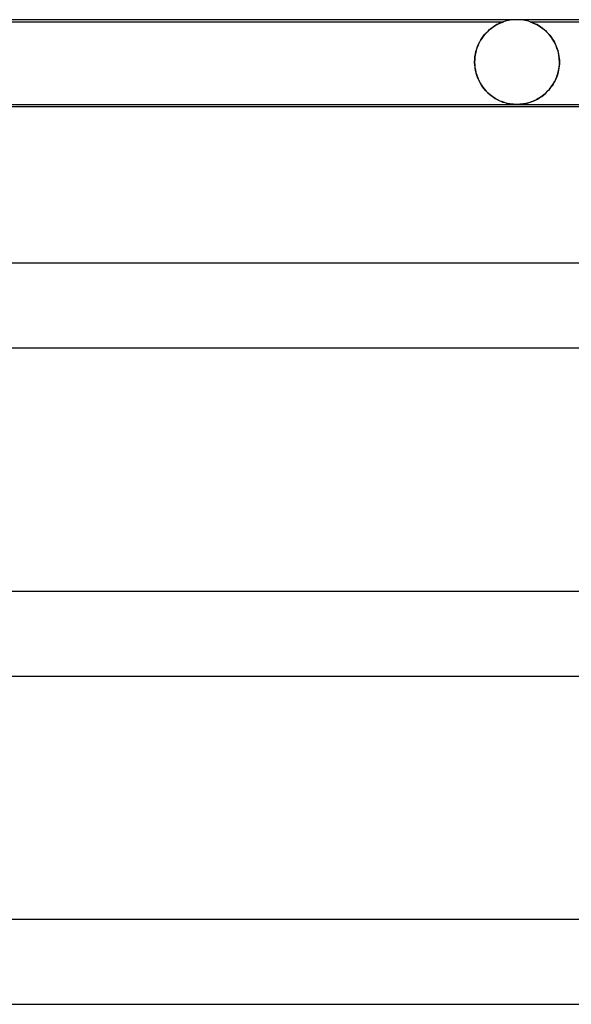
# Model space of a CAD drawing. Header units: millimetres. Extents: x -485 to 485, y -2 to 310.
# Tile 25 of 82: x -239 to -213, y 264 to 310. Entities that reach past the tile are written whole.
import ezdxf

# ---------------------------------------------------------------- set-up
doc = ezdxf.new("R2010")
doc.units = ezdxf.units.MM
doc.layers.add('HIDDEN', color=7, linetype='Continuous')
doc.layers.add('THICK', color=7, linetype='Continuous')

msp = doc.modelspace()

# ---------------------------------------------------------------- linework, layer by layer
at = {"layer": 'HIDDEN'}
for p, q in [((-242.375, 309.9), (-216.624, 309.9)), ((-217.136, 309.645), (-217.063, 309.693)), ((-217.048, 309.702), (-217.107, 309.664)), ((-217.063, 309.693), (-216.993, 309.735)), ((-216.991, 309.736), (-217.048, 309.702)), ((-216.993, 309.735), (-216.926, 309.772)), ((-216.937, 309.766), (-216.991, 309.736)), ((-216.886, 309.792), (-216.937, 309.766)), ((-216.926, 309.772), (-216.864, 309.803)), ((-216.839, 309.815), (-216.886, 309.792)), ((-216.864, 309.803), (-216.808, 309.829)), ((-216.793, 309.836), (-216.839, 309.815)), ((-216.808, 309.829), (-216.757, 309.851)), ((-216.75, 309.854), (-216.793, 309.836)), ((-216.757, 309.851), (-216.714, 309.868)), ((-216.711, 309.869), (-216.75, 309.854)), ((-216.714, 309.868), (-216.68, 309.881)), ((-216.678, 309.882), (-216.711, 309.869)), ((-216.68, 309.881), (-216.655, 309.89)), ((-216.653, 309.89), (-216.678, 309.882)), ((-216.655, 309.89), (-216.638, 309.896)), ((-216.637, 309.896), (-216.653, 309.89)), ((-216.638, 309.896), (-216.628, 309.899)), ((-216.627, 309.899), (-216.637, 309.896)), ((-216.628, 309.899), (-216.625, 309.9)), ((-216.625, 309.9), (-216.627, 309.899)), ((-215.373, 309.899), (-215.375, 309.9)), ((-215.375, 309.9), (-215.37, 309.898)), ((-215.375, 309.9), (-189.625, 309.9)), ((-215.364, 309.896), (-215.373, 309.899)), ((-215.37, 309.898), (-215.358, 309.894)), ((-215.346, 309.89), (-215.364, 309.896)), ((-215.358, 309.894), (-215.339, 309.888)), ((-215.316, 309.88), (-215.346, 309.89)), ((-215.339, 309.888), (-215.315, 309.879)), ((-215.273, 309.863), (-215.316, 309.88)), ((-215.315, 309.879), (-215.286, 309.868)), ((-215.286, 309.868), (-215.254, 309.856)), ((-215.214, 309.839), (-215.273, 309.863)), ((-215.254, 309.856), (-215.219, 309.841)), ((-215.219, 309.841), (-215.182, 309.826)), ((-215.143, 309.807), (-215.214, 309.839)), ((-215.182, 309.826), (-215.144, 309.808)), ((-215.144, 309.808), (-215.103, 309.788)), ((-215.063, 309.767), (-215.143, 309.807)), ((-215.103, 309.788), (-215.06, 309.766)), ((-214.975, 309.718), (-215.063, 309.767)), ((-215.06, 309.766), (-215.014, 309.741)), ((-215.014, 309.741), (-214.966, 309.713)), ((-214.881, 309.659), (-214.975, 309.718)), ((-214.966, 309.713), (-214.916, 309.682)), ((-217.635, 309.144), (-217.57, 309.232)), ((-217.543, 309.267), (-217.6, 309.192)), ((-217.57, 309.232), (-217.503, 309.315)), ((-217.483, 309.337), (-217.543, 309.267)), ((-217.503, 309.315), (-217.432, 309.392)), ((-217.421, 309.403), (-217.483, 309.337)), ((-217.432, 309.392), (-217.36, 309.463)), ((-217.358, 309.465), (-217.421, 309.403)), ((-217.36, 309.463), (-217.285, 309.53)), ((-217.294, 309.522), (-217.358, 309.465)), ((-217.231, 309.574), (-217.294, 309.522)), ((-217.285, 309.53), (-217.21, 309.59)), ((-217.168, 309.622), (-217.231, 309.574)), ((-217.21, 309.59), (-217.136, 309.645)), ((-217.107, 309.664), (-217.168, 309.622)), ((-214.916, 309.682), (-214.865, 309.648)), ((-214.784, 309.59), (-214.881, 309.659)), ((-214.865, 309.648), (-214.813, 309.612)), ((-214.813, 309.612), (-214.76, 309.571)), ((-214.684, 309.509), (-214.784, 309.59)), ((-214.76, 309.571), (-214.707, 309.528)), ((-214.707, 309.528), (-214.653, 309.482)), ((-214.585, 309.417), (-214.684, 309.509)), ((-214.653, 309.482), (-214.601, 309.433)), ((-214.601, 309.433), (-214.549, 309.381)), ((-214.489, 309.316), (-214.585, 309.417)), ((-214.549, 309.381), (-214.498, 309.326)), ((-214.498, 309.326), (-214.449, 309.269)), ((-214.398, 309.204), (-214.489, 309.316)), ((-214.449, 309.269), (-214.401, 309.208)), ((-217.851, 308.738), (-217.805, 308.847)), ((-217.803, 308.851), (-217.844, 308.756)), ((-217.805, 308.847), (-217.753, 308.951)), ((-217.757, 308.943), (-217.803, 308.851)), ((-217.708, 309.03), (-217.757, 308.943)), ((-217.753, 308.951), (-217.696, 309.05)), ((-217.656, 309.114), (-217.708, 309.03)), ((-217.696, 309.05), (-217.635, 309.144)), ((-217.6, 309.192), (-217.656, 309.114)), ((-214.401, 309.208), (-214.355, 309.145)), ((-214.313, 309.083), (-214.398, 309.204)), ((-214.355, 309.145), (-214.31, 309.079)), ((-214.235, 308.953), (-214.313, 309.083)), ((-214.31, 309.079), (-214.268, 309.011)), ((-214.268, 309.011), (-214.227, 308.939)), ((-214.165, 308.812), (-214.235, 308.953)), ((-214.227, 308.939), (-214.19, 308.865)), ((-214.19, 308.865), (-214.154, 308.788)), ((-214.105, 308.663), (-214.165, 308.812)), ((-214.154, 308.788), (-214.122, 308.709)), ((-217.962, 308.339), (-217.978, 308.227)), ((-217.975, 308.257), (-217.955, 308.382)), ((-217.941, 308.448), (-217.962, 308.339)), ((-217.955, 308.382), (-217.927, 308.504)), ((-217.914, 308.554), (-217.941, 308.448)), ((-217.927, 308.504), (-217.892, 308.623)), ((-217.881, 308.657), (-217.914, 308.554)), ((-217.892, 308.623), (-217.851, 308.738)), ((-217.844, 308.756), (-217.881, 308.657)), ((-214.122, 308.709), (-214.093, 308.627)), ((-214.056, 308.506), (-214.105, 308.663)), ((-214.093, 308.627), (-214.067, 308.542)), ((-214.067, 308.542), (-214.044, 308.456)), ((-214.02, 308.341), (-214.056, 308.506)), ((-214.044, 308.456), (-214.025, 308.367)), ((-214.025, 308.367), (-214.01, 308.276)), ((-213.998, 308.172), (-214.02, 308.341)), ((-217.991, 308), (-217.987, 308.129)), ((-217.988, 308.114), (-217.991, 308)), ((-217.991, 307.983), (-217.991, 308)), ((-217.991, 308), (-217.991, 307.983)), ((-217.991, 307.967), (-217.991, 307.983)), ((-217.991, 307.983), (-217.991, 307.967)), ((-217.99, 307.95), (-217.991, 307.967)), ((-217.991, 307.967), (-217.99, 307.95)), ((-217.99, 307.933), (-217.99, 307.95)), ((-217.99, 307.95), (-217.99, 307.933)), ((-217.989, 307.917), (-217.99, 307.933)), ((-217.99, 307.933), (-217.989, 307.917)), ((-217.988, 307.9), (-217.989, 307.917)), ((-217.989, 307.917), (-217.988, 307.9)), ((-217.978, 308.227), (-217.988, 308.114)), ((-217.988, 307.9), (-217.977, 307.765)), ((-217.971, 307.717), (-217.988, 307.9)), ((-217.987, 308.129), (-217.975, 308.257)), ((-214.01, 308.276), (-213.999, 308.185)), ((-214.006, 307.75), (-213.993, 307.9)), ((-213.993, 307.9), (-214, 307.806)), ((-213.999, 308.185), (-213.993, 308.093)), ((-213.991, 308), (-213.998, 308.172)), ((-213.993, 308.093), (-213.991, 308)), ((-213.992, 307.917), (-213.993, 307.9)), ((-213.993, 307.9), (-213.992, 307.917)), ((-213.991, 307.95), (-213.992, 307.933)), ((-213.992, 307.933), (-213.991, 307.95)), ((-213.992, 307.933), (-213.992, 307.917)), ((-213.992, 307.917), (-213.992, 307.933)), ((-213.991, 308), (-213.991, 307.983)), ((-213.991, 307.983), (-213.991, 308)), ((-213.991, 307.983), (-213.991, 307.967)), ((-213.991, 307.967), (-213.991, 307.983)), ((-213.991, 307.967), (-213.991, 307.95)), ((-213.991, 307.95), (-213.991, 307.967)), ((-217.977, 307.765), (-217.957, 307.631)), ((-217.937, 307.537), (-217.971, 307.717)), ((-217.957, 307.631), (-217.928, 307.5)), ((-217.888, 307.365), (-217.937, 307.537)), ((-217.928, 307.5), (-217.891, 307.373)), ((-217.891, 307.373), (-217.846, 307.25)), ((-214.111, 307.318), (-214.066, 307.458)), ((-214.071, 307.44), (-214.099, 307.353)), ((-214.047, 307.53), (-214.071, 307.44)), ((-214.066, 307.458), (-214.031, 307.602)), ((-214.027, 307.62), (-214.047, 307.53)), ((-214.031, 307.602), (-214.006, 307.75)), ((-214.012, 307.712), (-214.027, 307.62)), ((-214, 307.806), (-214.012, 307.712)), ((-217.825, 307.2), (-217.888, 307.365)), ((-217.846, 307.25), (-217.794, 307.131)), ((-217.75, 307.046), (-217.825, 307.2)), ((-217.794, 307.131), (-217.735, 307.018)), ((-217.664, 306.902), (-217.75, 307.046)), ((-217.735, 307.018), (-217.67, 306.911)), ((-217.67, 306.911), (-217.601, 306.809)), ((-217.569, 306.768), (-217.664, 306.902)), ((-214.375, 306.825), (-214.298, 306.938)), ((-214.29, 306.951), (-214.337, 306.879)), ((-214.298, 306.938), (-214.228, 307.058)), ((-214.246, 307.026), (-214.29, 306.951)), ((-214.204, 307.104), (-214.246, 307.026)), ((-214.228, 307.058), (-214.166, 307.185)), ((-214.166, 307.184), (-214.204, 307.104)), ((-214.166, 307.185), (-214.111, 307.318)), ((-214.131, 307.267), (-214.166, 307.184)), ((-214.099, 307.353), (-214.131, 307.267)), ((-217.601, 306.809), (-217.526, 306.714)), ((-217.466, 306.646), (-217.569, 306.768)), ((-217.526, 306.714), (-217.447, 306.625)), ((-217.358, 306.536), (-217.466, 306.646)), ((-217.447, 306.625), (-217.365, 306.543)), ((-217.365, 306.543), (-217.281, 306.467)), ((-217.246, 306.439), (-217.358, 306.536)), ((-217.281, 306.467), (-217.194, 306.398)), ((-217.13, 306.353), (-217.246, 306.439)), ((-214.825, 306.379), (-214.728, 306.453)), ((-214.728, 306.453), (-214.791, 306.403)), ((-214.728, 306.453), (-214.634, 306.534)), ((-214.667, 306.505), (-214.728, 306.453)), ((-214.607, 306.56), (-214.667, 306.505)), ((-214.634, 306.534), (-214.544, 306.623)), ((-214.549, 306.618), (-214.607, 306.56)), ((-214.492, 306.679), (-214.549, 306.618)), ((-214.544, 306.623), (-214.457, 306.72)), ((-214.438, 306.743), (-214.492, 306.679)), ((-214.457, 306.72), (-214.375, 306.825)), ((-214.387, 306.809), (-214.438, 306.743)), ((-214.337, 306.879), (-214.387, 306.809)), ((-217.194, 306.398), (-217.106, 306.336)), ((-217.014, 306.278), (-217.13, 306.353)), ((-217.106, 306.336), (-217.017, 306.28)), ((-217.017, 306.28), (-216.927, 306.229)), ((-216.897, 306.214), (-217.014, 306.278)), ((-216.927, 306.229), (-216.837, 306.185)), ((-216.78, 306.159), (-216.897, 306.214)), ((-216.837, 306.185), (-216.748, 306.146)), ((-216.665, 306.115), (-216.78, 306.159)), ((-216.748, 306.146), (-216.659, 306.112)), ((-216.551, 306.078), (-216.665, 306.115)), ((-216.659, 306.112), (-216.571, 306.084)), ((-216.571, 306.084), (-216.484, 306.06)), ((-216.439, 306.049), (-216.551, 306.078)), ((-216.484, 306.06), (-216.398, 306.04)), ((-216.33, 306.028), (-216.439, 306.049)), ((-216.398, 306.04), (-216.317, 306.025)), ((-216.233, 306.014), (-216.33, 306.028)), ((-216.317, 306.025), (-216.243, 306.015)), ((-216.243, 306.015), (-216.175, 306.008)), ((-216.149, 306.006), (-216.233, 306.014)), ((-216.175, 306.008), (-216.113, 306.003)), ((-216.073, 306.001), (-216.149, 306.006)), ((-216.113, 306.003), (-216.055, 306.001)), ((-215.998, 306), (-216.073, 306.001)), ((-216.055, 306.001), (-215.999, 306)), ((-215.999, 306), (-215.941, 306.001)), ((-215.924, 306.001), (-215.998, 306)), ((-215.941, 306.001), (-215.883, 306.003)), ((-215.851, 306.006), (-215.924, 306.001)), ((-215.883, 306.003), (-215.825, 306.008)), ((-215.778, 306.012), (-215.851, 306.006)), ((-215.825, 306.008), (-215.761, 306.014)), ((-215.708, 306.021), (-215.778, 306.012)), ((-215.761, 306.014), (-215.689, 306.024)), ((-215.641, 306.032), (-215.708, 306.021)), ((-215.689, 306.024), (-215.607, 306.039)), ((-215.576, 306.045), (-215.641, 306.032)), ((-215.607, 306.039), (-215.516, 306.059)), ((-215.513, 306.06), (-215.576, 306.045)), ((-215.516, 306.059), (-215.421, 306.085)), ((-215.451, 306.077), (-215.513, 306.06)), ((-215.387, 306.096), (-215.451, 306.077)), ((-215.421, 306.085), (-215.323, 306.117)), ((-215.322, 306.118), (-215.387, 306.096)), ((-215.323, 306.117), (-215.224, 306.156)), ((-215.256, 306.143), (-215.322, 306.118)), ((-215.19, 306.17), (-215.256, 306.143)), ((-215.224, 306.156), (-215.124, 306.201)), ((-215.123, 306.201), (-215.19, 306.17)), ((-215.124, 306.201), (-215.023, 306.253)), ((-215.056, 306.235), (-215.123, 306.201)), ((-214.989, 306.273), (-215.056, 306.235)), ((-215.023, 306.253), (-214.924, 306.312)), ((-214.922, 306.313), (-214.989, 306.273)), ((-214.924, 306.312), (-214.825, 306.379)), ((-214.856, 306.357), (-214.922, 306.313)), ((-214.791, 306.403), (-214.856, 306.357))]:
    msp.add_line(p, q, dxfattribs=at)
for start, end in [(90, 108.1948), (71.8035, 90)]:
    msp.add_arc((-216, 308), 2, start, end, dxfattribs=at)
at = {"layer": 'THICK'}
for p, q in [((0, 310), (-268, 310)), ((-267.993, 306), (-191.653, 306)), ((-215.998, 306), (-215.998, 306)), ((-215.998, 306), (-215.998, 306)), ((-215.998, 306), (-215.998, 306)), ((-215.998, 306), (-215.998, 306)), ((-215.998, 306), (-215.998, 306)), ((-215.998, 306), (-215.998, 306)), ((-265.768, 305.9), (-191.693, 305.9)), ((0, 298.5), (-275.5, 298.5)), ((-275.494, 294.5), (-196.171, 294.5)), ((0, 283), (-284, 283)), ((-283.994, 279), (-202.26, 279)), ((0, 267.5), (-292.5, 267.5)), ((-292.494, 263.5), (-208.349, 263.5))]:
    msp.add_line(p, q, dxfattribs=at)

doc.saveas('drawing.dxf')
